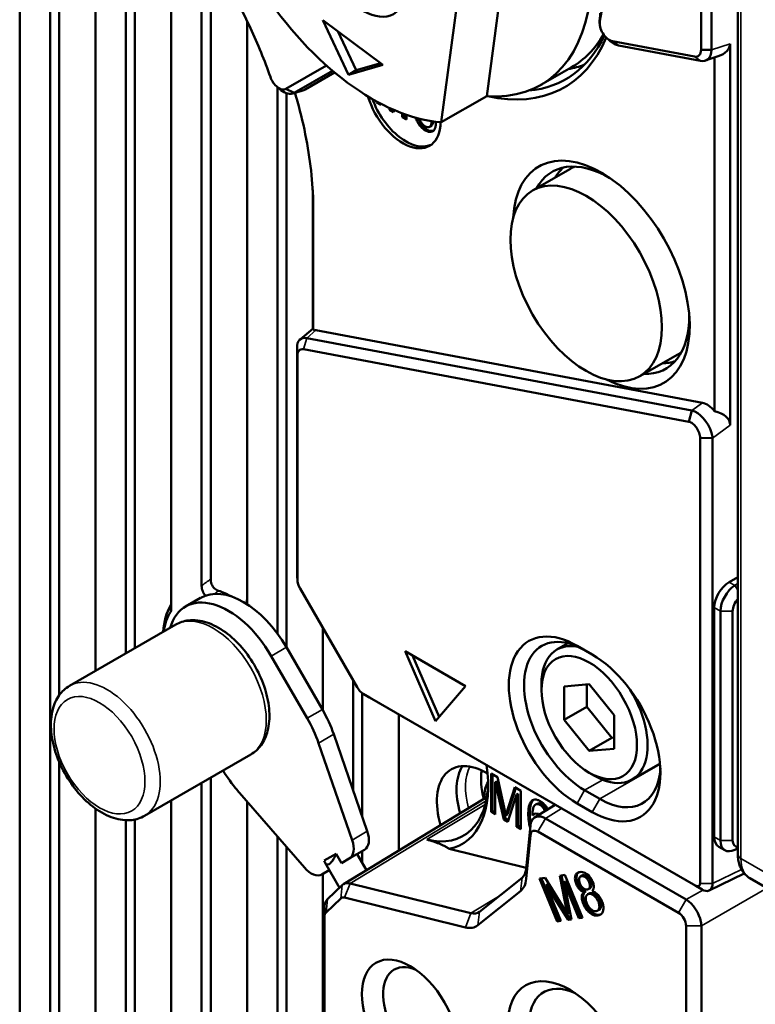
# Model space of a CAD drawing. Header units: millimetres. Extents: x 0 to 5104, y -184 to 1188.
# Tile 175 of 221: x 1504 to 1526, y 494 to 524. Entities that reach past the tile are written whole.
import ezdxf

# ---------------------------------------------------------------- set-up
doc = ezdxf.new("R2010")
doc.units = ezdxf.units.MM
doc.header["$LTSCALE"] = 2
doc.layers.add('Sichtbar (ISO)', color=7, linetype='Continuous', lineweight=50)
doc.layers.add('Sichtbar schmal (ISO)', color=7, linetype='Continuous', lineweight=35)

msp = doc.modelspace()

# ---------------------------------------------------------------- linework, layer by layer
at = {"layer": 'Sichtbar (ISO)'}
for p, q in [((1524.705, 523.346), (1524.705, 533.685)), ((1525.033, 533.089), (1525.033, 523.341)), ((1525.849, 498.331), (1525.849, 533.171)), ((1503.519, 474.666), (1503.519, 532.276)), ((1504.462, 531.732), (1504.462, 471.506)), ((1504.745, 531.568), (1504.745, 503.268)), ((1518.041, 521.905), (1519.345, 531.727)), ((1516.627, 521.089), (1517.931, 530.91)), ((1505.876, 530.89), (1505.876, 504.031)), ((1506.819, 530.17), (1506.819, 504.575)), ((1507.102, 529.925), (1507.102, 504.739)), ((1508.233, 505.954), (1508.233, 527.926)), ((1509.176, 526.68), (1509.176, 506.677)), ((1509.459, 526.257), (1509.459, 506.887)), ((1521.561, 524.249), (1521.564, 524.483)), ((1510.59, 506.104), (1510.59, 524.241)), ((1513.748, 522.57), (1512.947, 524.264)), ((1512.947, 524.264), (1514.814, 522.879)), ((1513.984, 522.707), (1513.41, 523.921)), ((1521.949, 523.611), (1524.5, 523.131)), ((1521.949, 523.611), (1522.142, 523.479)), ((1524.692, 522.999), (1522.142, 523.479)), ((1524.705, 523.346), (1525.033, 523.341)), ((1525.609, 523.534), (1525.609, 511.673)), ((1525.24, 523.143), (1524.834, 523.007)), ((1525.125, 512.103), (1525.125, 523.104)), ((1511.796, 522.128), (1513.057, 522.856)), ((1513.245, 522.693), (1512.052, 522.005)), ((1512.399, 522.11), (1513.312, 522.637)), ((1514.814, 522.879), (1513.748, 522.57)), ((1513.748, 522.57), (1513.984, 522.707)), ((1514.749, 522.928), (1513.984, 522.707)), ((1519.726, 522.254), (1520.669, 522.798)), ((1511.533, 522.183), (1511.533, 505.192)), ((1511.796, 522.128), (1512.052, 522.005)), ((1511.816, 521.991), (1511.816, 504.759)), ((1514.617, 521.71), (1514.617, 521.739)), ((1514.643, 521.725), (1514.617, 521.71)), ((1518.041, 521.905), (1516.627, 521.089)), ((1514.748, 521.634), (1514.617, 521.71)), ((1514.748, 521.669), (1514.748, 521.634)), ((1515.018, 521.478), (1515.003, 521.543)), ((1515.065, 521.505), (1515.018, 521.478)), ((1515.142, 521.407), (1515.018, 521.478)), ((1515.063, 521.516), (1515.065, 521.505)), ((1515.065, 521.505), (1515.156, 521.453)), ((1515.162, 521.472), (1515.142, 521.407)), ((1515.412, 521.25), (1515.412, 521.371)), ((1515.459, 521.278), (1515.412, 521.25)), ((1515.544, 521.174), (1515.412, 521.25)), ((1515.459, 521.354), (1515.459, 521.278)), ((1515.459, 521.278), (1515.544, 521.229)), ((1515.544, 521.324), (1515.544, 521.174)), ((1516.266, 520.946), (1516.314, 520.973)), ((1520.645, 519.646), (1519.467, 518.965)), ((1512.636, 514.676), (1512.636, 518.647)), ((1512.648, 518.368), (1512.648, 514.63)), ((1512.235, 514.337), (1512.642, 514.681)), ((1512.443, 514.38), (1524.423, 512.127)), ((1524.745, 512.366), (1512.732, 514.626)), ((1512.146, 507.089), (1512.146, 514.065)), ((1512.156, 513.84), (1512.146, 514.065)), ((1512.156, 513.84), (1512.156, 506.864)), ((1524.321, 511.779), (1512.34, 514.032)), ((1523.979, 513.872), (1522.8, 513.192)), ((1524.423, 512.127), (1524.321, 511.779)), ((1524.674, 497.424), (1524.674, 511.275)), ((1525.065, 511.269), (1524.674, 511.275)), ((1525.065, 511.269), (1525.065, 497.418)), ((1525.849, 506.944), (1525.583, 506.79)), ((1525.849, 506.748), (1525.757, 506.69)), ((1512.236, 506.597), (1514.012, 503.522)), ((1509.146, 506.304), (1508.675, 506.032)), ((1525.113, 498.87), (1525.113, 506.002)), ((1525.311, 505.888), (1525.311, 498.756)), ((1525.688, 498.756), (1525.688, 505.888)), ((1505.07, 503.566), (1508.37, 505.471)), ((1512.947, 502.799), (1512.947, 505.365)), ((1520.565, 504.891), (1520.226, 504.695)), ((1511.813, 504.764), (1512.93, 502.83)), ((1517.386, 503.556), (1515.5, 504.645)), ((1515.5, 504.645), (1516.443, 502.467)), ((1520.85, 504.811), (1521.322, 504.539)), ((1512.458, 502.557), (1511.342, 504.492)), ((1516.561, 502.603), (1515.736, 504.509)), ((1513.89, 503.733), (1513.89, 500.307)), ((1516.443, 502.467), (1517.386, 503.556)), ((1519.743, 503.437), (1519.743, 503.627)), ((1520.45, 503.547), (1521.228, 503.616)), ((1520.45, 502.51), (1520.45, 503.547)), ((1521.157, 503.61), (1521.157, 502.918)), ((1521.228, 503.616), (1522.005, 502.649)), ((1514.173, 503.339), (1514.173, 499.491)), ((1514.204, 503.32), (1524.545, 497.349)), ((1514.399, 503.201), (1514.204, 503.32)), ((1524.74, 497.23), (1514.399, 503.201)), ((1520.45, 502.51), (1521.157, 502.918)), ((1521.157, 502.918), (1521.935, 501.95)), ((1515.304, 502.678), (1515.304, 498.442)), ((1521.228, 501.542), (1520.45, 502.51)), ((1522.005, 502.649), (1522.005, 501.612)), ((1514.328, 499.044), (1513.283, 502.06)), ((1521.228, 501.542), (1521.935, 501.95)), ((1521.935, 501.95), (1522.005, 501.957)), ((1512.812, 501.788), (1513.856, 498.772)), ((1522.005, 501.612), (1521.228, 501.542)), ((1504.745, 501.208), (1504.745, 470.558)), ((1507.404, 499.524), (1510.703, 501.429)), ((1523.429, 501.156), (1522.559, 500.654)), ((1509.459, 500.711), (1509.459, 457.287)), ((1518.174, 500.84), (1518.174, 499.643)), ((1518.381, 500.721), (1518.174, 500.84)), ((1518.222, 499.67), (1518.222, 500.813)), ((1518.353, 500.596), (1518.306, 500.569)), ((1518.623, 499.438), (1518.353, 500.596)), ((1518.635, 499.549), (1518.381, 500.721)), ((1521.228, 500.865), (1521.393, 500.769)), ((1509.176, 500.548), (1509.176, 456.336)), ((1512.371, 497.915), (1510.282, 500.327)), ((1518.306, 500.569), (1518.576, 499.411)), ((1518.306, 499.567), (1518.306, 500.569)), ((1518.917, 500.412), (1518.635, 499.549)), ((1518.682, 499.577), (1518.949, 500.393)), ((1519.102, 500.305), (1518.917, 500.412)), ((1519.102, 499.107), (1519.102, 500.305)), ((1521.086, 500.32), (1521.558, 500.048)), ((1508.233, 458.867), (1508.233, 500.003)), ((1517.924, 500.032), (1513.585, 497.398)), ((1518.699, 499.34), (1518.97, 500.186)), ((1519.017, 500.213), (1518.97, 500.186)), ((1518.97, 500.186), (1518.97, 499.183)), ((1519.017, 499.211), (1519.017, 500.213)), ((1505.876, 499.749), (1505.876, 466.767)), ((1510.59, 457.467), (1510.59, 499.971)), ((1519.525, 499.474), (1520.168, 499.87)), ((1519.56, 499.874), (1519.608, 499.901)), ((1521.322, 499.64), (1520.85, 499.912)), ((1506.819, 499.387), (1506.819, 463.607)), ((1507.102, 499.41), (1507.102, 462.659)), ((1518.222, 499.67), (1518.174, 499.643)), ((1518.174, 499.643), (1518.306, 499.567)), ((1518.306, 499.621), (1518.222, 499.67)), ((1518.623, 499.438), (1518.576, 499.411)), ((1518.576, 499.411), (1518.699, 499.34)), ((1518.714, 499.386), (1518.623, 499.438)), ((1518.682, 499.577), (1518.635, 499.549)), ((1519.508, 499.566), (1519.46, 499.539)), ((1519.866, 499.445), (1524.243, 496.917)), ((1519.017, 499.211), (1518.97, 499.183)), ((1518.97, 499.183), (1519.102, 499.107)), ((1519.102, 499.162), (1519.017, 499.211)), ((1519.266, 497.867), (1519.397, 499.228)), ((1511.533, 498.882), (1511.533, 488.716)), ((1519.4, 498.925), (1519.269, 497.565)), ((1524.008, 496.504), (1519.63, 499.032)), ((1511.816, 498.556), (1511.816, 489.002)), ((1513.768, 498.195), (1514.239, 498.467)), ((1516.877, 498.493), (1519.27, 497.904)), ((1525.449, 498.451), (1525.258, 498.561)), ((1525.757, 498.471), (1525.849, 498.518)), ((1513.361, 498.345), (1512.989, 498.13)), ((1513.528, 498.056), (1513.361, 498.345)), ((1513.528, 498.056), (1513.768, 498.195)), ((1514.01, 498.335), (1514.301, 497.832)), ((1514.173, 498.429), (1514.173, 498.053)), ((1513.015, 498.059), (1513.461, 497.286)), ((1512.915, 497.703), (1513.144, 497.835)), ((1512.947, 490.147), (1512.947, 497.721)), ((1517.819, 496.543), (1519.141, 497.599)), ((1519.859, 497.598), (1519.684, 497.572)), ((1519.684, 497.572), (1520.234, 496.239)), ((1519.739, 497.58), (1520.281, 496.267)), ((1520.545, 496.488), (1519.859, 497.598)), ((1520.471, 497.686), (1520.314, 497.663)), ((1520.314, 497.663), (1520.545, 496.488)), ((1520.365, 497.67), (1520.592, 496.515)), ((1521.02, 496.353), (1520.471, 497.686)), ((1521.007, 497.666), (1520.959, 497.639)), ((1521.045, 497.677), (1520.998, 497.65)), ((1524.958, 497.199), (1526.046, 497.733)), ((1527.59, 496.796), (1526.223, 497.585)), ((1513.088, 496.93), (1513.546, 497.368)), ((1513.793, 497.421), (1517.55, 496.496)), ((1519.886, 497.371), (1519.933, 497.398)), ((1519.886, 497.371), (1520.574, 496.288)), ((1520.346, 496.256), (1519.886, 497.371)), ((1519.933, 497.398), (1520.621, 496.316)), ((1520.448, 497.452), (1520.496, 497.479)), ((1520.448, 497.452), (1520.908, 496.337)), ((1520.679, 496.304), (1520.448, 497.452)), ((1520.496, 497.479), (1520.956, 496.364)), ((1521.247, 497.269), (1521.199, 497.242)), ((1524.74, 497.23), (1524.545, 497.349)), ((1513.502, 496.955), (1513.044, 496.517)), ((1517.38, 496.056), (1513.623, 496.981)), ((1519.089, 497.178), (1517.767, 496.122)), ((1521.119, 497.178), (1521.072, 497.151)), ((1521.225, 497.11), (1521.178, 497.083)), ((1521.273, 497.124), (1521.226, 497.097)), ((1512.993, 493.395), (1512.993, 496.657)), ((1512.997, 496.383), (1512.997, 493.12)), ((1520.545, 496.488), (1520.592, 496.515)), ((1520.574, 496.288), (1520.621, 496.316)), ((1520.621, 496.316), (1520.675, 496.323)), ((1520.908, 496.337), (1520.956, 496.364)), ((1520.908, 496.337), (1521.02, 496.353)), ((1520.956, 496.364), (1521.012, 496.372)), ((1521.53, 496.597), (1521.483, 496.57)), ((1520.234, 496.239), (1520.281, 496.267)), ((1520.234, 496.239), (1520.346, 496.256)), ((1520.281, 496.267), (1520.338, 496.275)), ((1520.574, 496.288), (1520.679, 496.304)), ((1524.239, 487.072), (1524.239, 496.103)), ((1524.715, 496.101), (1524.715, 487.069))]:
    msp.add_line(p, q, dxfattribs=at)
for centre, major_axis, ratio, start_param, end_param in [((1515.893, 528.893), (3.833, -6.64), 0.57735, 5.905306, 7.949122), ((1515.94, 528.92), (4.069, -7.048), 0.57735, 0.569023, 1.311797), ((1514.479, 528.077), (3.833, -6.64), 0.57735, 4.807529, 5.905306), ((1516.411, 529.192), (4.05, -7.015), 0.57735, 5.793127, 6.699983), ((1516.553, 529.274), (3.95, -6.842), 0.57735, 6.022538, 6.668149), ((1516.836, 529.437), (3.833, -6.64), 0.57735, 0, 0.317543), ((1517.307, 529.71), (3.75, -6.495), 0.57735, 0.116148, 0.172524), ((1524.64, 523.645), (-0.964, 0.162), 0.559313, 2.332751, 3.235551), ((1517.543, 529.846), (3.917, -6.784), 0.57735, 6.076534, 6.190491), ((1515.431, 521.802), (0.833, -1.443), 0.57735, 4.329569, 7.045467), ((1515.525, 521.857), (0.833, -1.443), 0.57735, 4.419859, 6.226587), ((1521.605, 516.351), (-1.943, 3.365), 0.57735, 2.413314, 7.011464), ((1521.84, 516.487), (-1.767, 3.061), 0.57735, 5.485818, 6.622565), ((1522.359, 516.786), (-1.748, 3.028), 0.57735, 0.111364, 0.306708), ((1522.312, 516.759), (-1.667, 2.887), 0.57735, 6.204445, 6.283185), ((1521.84, 516.487), (1.767, -3.061), 0.57735, 5.943806, 7.080553), ((1512.661, 513.824), (0.019, -0.857), 0.019048, 2.794674, 3.156988), ((1512.885, 514.014), (0.331, -0.588), 0.572264, 2.693394, 2.888633), ((1522.312, 516.759), (1.667, -2.887), 0.57735, 0, 0.07874), ((1522.359, 516.786), (1.748, -3.028), 0.57735, 5.976477, 6.171821), ((1524.889, 511.756), (0.325, -0.586), 0.5832, 1.856389, 2.690785), ((1524.64, 511.571), (0.964, 0.15), 0.564472, 6.195395, 7.241802), ((1512.628, 506.824), (-0.337, 0.575), 0.598646, 0.782064, 0.854126), ((1510.48, 503.994), (-1.333, 2.309), 0.57735, 4.712389, 6.283185), ((1512.367, 506.714), (0.144, -0.297), 0.517331, 3.9552, 4.856971), ((1525.609, 506.26), (0.361, 0.561), 0.606728, 0.866828, 2.385264), ((1510.15, 503.804), (-1.539, 2.665), 0.57735, 5.524878, 5.705797), ((1525.782, 506.16), (-0.333, -0.577), 0.57735, 3.979351, 5.497787), ((1510.008, 503.722), (-1.333, 2.309), 0.57735, 4.712389, 6.788546), ((1525.97, 506.051), (0.2, 0.346), 0.57735, 1.228243, 2.356194), ((1510.15, 503.804), (-1.539, 2.665), 0.57735, 0.313598, 0.71012), ((1510.008, 503.722), (-1.439, 2.492), 0.57735, 0.298604, 0.624945), ((1520.85, 502.361), (-1.5, 2.598), 0.57735, 5.497787, 8.63938), ((1521.086, 502.498), (-1.333, 2.309), 0.57735, 5.497787, 8.63938), ((1521.393, 502.674), (-1.167, 2.021), 0.57735, 5.814784, 7.068583), ((1521.322, 502.089), (1.5, -2.598), 0.57735, 5.497787, 8.63938), ((1514.179, 503.577), (0.186, -0.273), 0.517001, 4.565602, 5.467936), ((1521.393, 502.674), (1.167, -2.021), 0.57735, 5.497787, 7.89988), ((1511.597, 502.06), (-1.333, 2.309), 0.57735, 4.390638, 4.712389), ((1511.125, 501.788), (1.333, -2.309), 0.57735, 1.249046, 1.570796), ((1511.125, 501.788), (-1.333, 2.309), 0.57735, 1.608083, 1.892547), ((1518.022, 499.095), (-1.083, 1.876), 0.57735, 5.470265, 7.462687), ((1515.311, 502.041), (1.961, -3.397), 0.57735, 6.097748, 7.2677), ((1518.635, 499.449), (-1.083, 1.876), 0.57735, 0.286757, 1.171634), ((1519.295, 499.83), (1.012, -1.753), 0.57735, 3.74914, 4.274024), ((1521.558, 502.225), (1.333, -2.309), 0.57735, 5.497787, 7.007888), ((1515.452, 502.122), (1.86, -3.221), 0.57735, 5.77704, 7.060296), ((1518.261, 499.457), (0.333, -0.577), 0.577259, 2.85392, 3.154387), ((1513.435, 498.772), (0.333, -0.577), 0.57735, 0, 1.249046), ((1513.906, 499.044), (0.333, -0.577), 0.57735, 0, 1.249046), ((1525.609, 499.128), (0.361, 0.561), 0.606728, 2.385264, 3.170662), ((1525.782, 499.028), (-0.333, -0.577), 0.57735, 5.497787, 7.016224), ((1525.97, 498.92), (-0.2, -0.346), 0.57735, 5.497787, 6.625739), ((1513.244, 498.662), (-0.174, -0.651), 0.317837, 5.749856, 7.431994), ((1512.582, 498.28), (0.333, -0.577), 0.57735, 5.03414, 6.283185), ((1518.72, 498.249), (0.388, -0.672), 0.57735, 0.087266, 0.680678), ((1518.485, 498.113), (0.558, -0.966), 0.57735, 0.087266, 0.680678), ((1513.931, 496.828), (-0.346, 0.57), 0.574514, 5.764357, 6.410027), ((1513.472, 496.39), (-0.345, 0.57), 0.583957, 0.127896, 0.773566), ((1513.655, 496.759), (-0.137, 0.208), 0.658517, 5.660568, 6.40384), ((1513.175, 496.301), (0.101, -0.236), 0.62012, 3.366051, 4.109323), ((1517.398, 497.193), (0.388, -0.672), 0.57735, 5.77704, 6.370452), ((1517.163, 497.057), (0.558, -0.966), 0.57735, 5.77704, 6.370452), ((1515.995, 493.298), (-0.833, 1.443), 0.57735, 5.629505, 10.078458), ((1520.951, 492.078), (-1.133, 1.963), 0.57735, 5.596061, 10.111902)]:
    msp.add_ellipse(centre, major_axis=major_axis, ratio=ratio, start_param=start_param, end_param=end_param, dxfattribs=at)
for centre, major_axis in [((1514.213, 526.074), (0.933, -1.617)), ((1521.133, 516.079), (-1.667, 2.887)), ((1521.228, 502.579), (-1.05, 1.819)), ((1515.665, 493.108), (1.067, -1.848)), ((1520.621, 491.888), (1.367, -2.367))]:
    msp.add_ellipse(centre, major_axis=major_axis, ratio=0.57735, dxfattribs=at)
for points, knots in [([(1508.007, 528.192), (1508.362, 527.783), (1508.701, 527.352), (1509.022, 526.9), (1509.182, 526.675), (1509.338, 526.445), (1509.49, 526.21), (1509.641, 525.975), (1509.788, 525.734), (1509.928, 525.492), (1510.209, 525.007), (1510.465, 524.516), (1510.695, 524.018), (1510.927, 523.518), (1511.134, 523.011), (1511.314, 522.5)], [0, 0, 0, 0, 0.250431, 0.250431, 0.250431, 0.375115, 0.375115, 0.375115, 0.499672, 0.499672, 0.499672, 0.749075, 0.749075, 0.749075, 1, 1, 1, 1]), ([(1521.561, 524.249), (1521.549, 524.195), (1521.551, 524.13), (1521.567, 524.062), (1521.582, 523.994), (1521.611, 523.923), (1521.65, 523.858), (1521.69, 523.793), (1521.739, 523.735), (1521.791, 523.692), (1521.843, 523.649), (1521.896, 523.62), (1521.949, 523.611)], [0, 0, 0, 0, 0.246605, 0.246605, 0.246605, 0.49566, 0.49566, 0.49566, 0.746713, 0.746713, 0.746713, 1, 1, 1, 1]), ([(1522.142, 523.479), (1522.061, 523.492), (1521.972, 523.536), (1521.89, 523.603), (1521.883, 523.609), (1521.876, 523.616), (1521.869, 523.622)], [0, 0, 0, 0, 0.2446059, 0.2446059, 0.2446059, 0.266092, 0.266092, 0.266092, 0.266092]), ([(1524.5, 523.131), (1524.559, 523.12), (1524.611, 523.134), (1524.648, 523.173), (1524.685, 523.211), (1524.705, 523.272), (1524.705, 523.346)], [0, 0, 0, 0, 0.502884, 0.502884, 0.502884, 1, 1, 1, 1]), ([(1511.314, 522.5), (1511.335, 522.438), (1511.367, 522.377), (1511.405, 522.322), (1511.443, 522.267), (1511.487, 522.219), (1511.534, 522.183), (1511.581, 522.147), (1511.63, 522.122), (1511.675, 522.113), (1511.699, 522.107), (1511.723, 522.107), (1511.744, 522.11), (1511.763, 522.113), (1511.78, 522.119), (1511.796, 522.128)], [0, 0, 0, 0, 0.247926, 0.247926, 0.247926, 0.497825, 0.497825, 0.497825, 0.749123, 0.749123, 0.749123, 0.884767, 0.884767, 0.884767, 1, 1, 1, 1]), ([(1512.052, 522.005), (1511.999, 521.975), (1511.93, 521.965), (1511.859, 521.98), (1511.781, 521.996), (1511.702, 522.041), (1511.642, 522.09), (1511.637, 522.094), (1511.631, 522.099), (1511.626, 522.104)], [0, 0, 0, 0, 0.2382686, 0.2382686, 0.2382686, 0.5, 0.5, 0.5, 0.523528, 0.523528, 0.523528, 0.523528]), ([(1512.079, 522.007), (1512.105, 521.918), (1512.131, 521.829), (1512.155, 521.74), (1512.265, 521.346), (1512.356, 520.957), (1512.429, 520.576), (1512.574, 519.811), (1512.648, 519.074), (1512.648, 518.368)], [0.0404277, 0.0404277, 0.0404277, 0.0404277, 0.1073261, 0.1073261, 0.1073261, 0.4040735, 0.4040735, 0.4040735, 1, 1, 1, 1]), ([(1515.827, 521.236), (1515.842, 521.187), (1515.861, 521.145), (1515.887, 521.099), (1515.911, 521.055), (1515.936, 521.019), (1515.966, 520.981), (1515.996, 520.945), (1516.028, 520.912), (1516.061, 520.885), (1516.094, 520.858), (1516.128, 520.836), (1516.161, 520.821), (1516.195, 520.805), (1516.228, 520.796), (1516.259, 520.793), (1516.292, 520.789), (1516.32, 520.793), (1516.346, 520.803), (1516.373, 520.813), (1516.394, 520.83), (1516.411, 520.854), (1516.427, 520.877), (1516.44, 520.907), (1516.448, 520.941), (1516.456, 520.972), (1516.46, 521.01), (1516.461, 521.049), (1516.461, 521.068), (1516.46, 521.087), (1516.459, 521.106)], [0.4612363, 0.4612363, 0.4612363, 0.4612363, 0.4992736, 0.4992736, 0.4992736, 0.5313341, 0.5313341, 0.5313341, 0.5624888, 0.5624888, 0.5624888, 0.5937792, 0.5937792, 0.5937792, 0.6249414, 0.6249414, 0.6249414, 0.6561157, 0.6561157, 0.6561157, 0.6877287, 0.6877287, 0.6877287, 0.7191354, 0.7191354, 0.7191354, 0.7499257, 0.7499257, 0.7499257, 0.7644026, 0.7644026, 0.7644026, 0.7644026]), ([(1515.893, 521.215), (1515.905, 521.184), (1515.918, 521.154), (1515.934, 521.126), (1515.958, 521.083), (1515.984, 521.044), (1516.014, 521.008), (1516.043, 520.972), (1516.075, 520.94), (1516.108, 520.912), (1516.141, 520.885), (1516.175, 520.863), (1516.209, 520.848), (1516.243, 520.832), (1516.275, 520.823), (1516.307, 520.82), (1516.336, 520.817), (1516.363, 520.819), (1516.388, 520.828)], [0.4752808, 0.4752808, 0.4752808, 0.4752808, 0.4980734, 0.4980734, 0.4980734, 0.5289688, 0.5289688, 0.5289688, 0.560441, 0.560441, 0.560441, 0.5917268, 0.5917268, 0.5917268, 0.6231981, 0.6231981, 0.6231981, 0.6523907, 0.6523907, 0.6523907, 0.6523907]), ([(1515.95, 521.202), (1515.957, 521.182), (1515.964, 521.163), (1515.973, 521.143), (1515.991, 521.106), (1516.01, 521.075), (1516.035, 521.043), (1516.061, 521.01), (1516.087, 520.986), (1516.114, 520.967)], [0.6786146, 0.6786146, 0.6786146, 0.6786146, 0.7485814, 0.7485814, 0.7485814, 0.8740831, 0.8740831, 0.8740831, 1, 1, 1, 1]), ([(1516.114, 520.967), (1516.144, 520.947), (1516.174, 520.936), (1516.203, 520.934), (1516.232, 520.931), (1516.257, 520.938), (1516.276, 520.953), (1516.294, 520.966), (1516.309, 520.991), (1516.318, 521.021), (1516.326, 521.048), (1516.331, 521.082), (1516.331, 521.117), (1516.331, 521.119), (1516.331, 521.122), (1516.331, 521.124)], [0, 0, 0, 0, 0.125374, 0.125374, 0.125374, 0.2513779, 0.2513779, 0.2513779, 0.3771753, 0.3771753, 0.3771753, 0.4993244, 0.4993244, 0.4993244, 0.5077492, 0.5077492, 0.5077492, 0.5077492]), ([(1516.314, 520.973), (1516.317, 520.975), (1516.32, 520.977), (1516.324, 520.98), (1516.343, 520.994), (1516.355, 521.016), (1516.365, 521.048), (1516.371, 521.069), (1516.375, 521.092), (1516.377, 521.117)], [0.2304457, 0.2304457, 0.2304457, 0.2304457, 0.2502235, 0.2502235, 0.2502235, 0.3757269, 0.3757269, 0.3757269, 0.4684432, 0.4684432, 0.4684432, 0.4684432]), ([(1512.34, 514.032), (1512.286, 514.042), (1512.239, 514.028), (1512.207, 513.995), (1512.174, 513.961), (1512.156, 513.906), (1512.156, 513.84)], [0, 0, 0, 0, 0.498291, 0.498291, 0.498291, 1, 1, 1, 1]), ([(1524.423, 512.127), (1524.656, 512.071), (1524.928, 511.776), (1525.031, 511.438), (1525.048, 511.382), (1525.06, 511.324), (1525.065, 511.269)], [0, 0, 0, 0, 0.856127, 0.856127, 0.856127, 1, 1, 1, 1]), ([(1524.674, 511.275), (1524.675, 511.325), (1524.664, 511.381), (1524.645, 511.436), (1524.626, 511.492), (1524.597, 511.547), (1524.563, 511.595), (1524.529, 511.644), (1524.488, 511.687), (1524.447, 511.718), (1524.405, 511.75), (1524.362, 511.771), (1524.321, 511.779)], [0, 0, 0, 0, 0.247903, 0.247903, 0.247903, 0.498135, 0.498135, 0.498135, 0.749508, 0.749508, 0.749508, 1, 1, 1, 1]), ([(1509.7, 506.522), (1509.68, 506.528), (1509.659, 506.537), (1509.617, 506.562), (1509.596, 506.577), (1509.557, 506.614), (1509.54, 506.635), (1509.509, 506.681), (1509.497, 506.705), (1509.477, 506.758), (1509.47, 506.785), (1509.461, 506.838), (1509.459, 506.863), (1509.459, 506.887)], [-0.07853188, -0.07853188, -0.07853188, -0.07853188, -0.06534095, -0.06534095, -0.05171195, -0.05171195, -0.03927321, -0.03927321, -0.0267582, -0.0267582, -0.01324464, -0.01324464, 0, 0, 0, 0]), ([(1509.176, 506.677), (1509.176, 506.649), (1509.178, 506.62), (1509.189, 506.562), (1509.197, 506.533), (1509.219, 506.481), (1509.231, 506.458), (1509.261, 506.414), (1509.278, 506.396), (1509.298, 506.378), (1509.299, 506.376), (1509.301, 506.375)], [0.0000005, 0.0000005, 0.0000005, 0.0000005, 0.01539488, 0.01539488, 0.02935567, 0.02935567, 0.04137704, 0.04137704, 0.0533237, 0.0533237, 0.05449188, 0.05449188, 0.05449188, 0.05449188]), ([(1508.233, 506.157), (1508.233, 506.139), (1508.232, 506.122), (1508.224, 506.091), (1508.219, 506.077), (1508.211, 506.065)], [-0.02007779, -0.02007779, -0.02007779, -0.02007779, -0.01005092, -0.01005092, 0, 0, 0, 0]), ([(1510.59, 506.279), (1510.59, 506.258), (1510.589, 506.237), (1510.582, 506.2), (1510.576, 506.183), (1510.56, 506.155), (1510.55, 506.144), (1510.538, 506.137)], [-0.0731224, -0.0731224, -0.0731224, -0.0731224, -0.06150986, -0.06150986, -0.0496558, -0.0496558, -0.03865696, -0.03865696, -0.03865696, -0.03865696]), ([(1508.21, 505.859), (1508.218, 505.872), (1508.224, 505.886), (1508.231, 505.918), (1508.233, 505.935), (1508.233, 505.954)], [0, 0, 0, 0, 0.01034771, 0.01034771, 0.02072016, 0.02072016, 0.02072016, 0.02072016]), ([(1510.703, 501.429), (1510.83, 501.503), (1510.94, 501.604), (1511.121, 501.855), (1511.187, 502.006), (1511.278, 502.358), (1511.293, 502.563), (1511.266, 503.001), (1511.22, 503.234), (1511.075, 503.697), (1510.975, 503.927), (1510.732, 504.362), (1510.59, 504.567), (1510.274, 504.936), (1510.1, 505.099), (1509.732, 505.367), (1509.538, 505.472), (1509.149, 505.598), (1508.953, 505.624), (1508.625, 505.584), (1508.49, 505.54), (1508.37, 505.471)], [5.497787, 5.497787, 5.497787, 5.497787, 5.751705, 5.751705, 6.030409, 6.030409, 6.356607, 6.356607, 6.701095, 6.701095, 7.042909, 7.042909, 7.382483, 7.382483, 7.723726, 7.723726, 8.068305, 8.068305, 8.399009, 8.399009, 8.63938, 8.63938, 8.63938, 8.63938]), ([(1505.07, 503.566), (1504.943, 503.492), (1504.834, 503.391), (1504.653, 503.14), (1504.586, 502.989), (1504.496, 502.637), (1504.481, 502.432), (1504.508, 501.994), (1504.553, 501.761), (1504.699, 501.298), (1504.799, 501.068), (1505.041, 500.633), (1505.184, 500.428), (1505.5, 500.059), (1505.674, 499.896), (1506.042, 499.628), (1506.236, 499.523), (1506.625, 499.397), (1506.821, 499.371), (1507.149, 499.411), (1507.283, 499.455), (1507.404, 499.524)], [2.356194, 2.356194, 2.356194, 2.356194, 2.610112, 2.610112, 2.888816, 2.888816, 3.215015, 3.215015, 3.559502, 3.559502, 3.901316, 3.901316, 4.24089, 4.24089, 4.582133, 4.582133, 4.926712, 4.926712, 5.257416, 5.257416, 5.497787, 5.497787, 5.497787, 5.497787]), ([(1518.082, 500.58), (1518.044, 500.517), (1518.016, 500.447), (1517.97, 500.272), (1517.96, 500.164), (1517.964, 500.052)], [2.663869, 2.663869, 2.663869, 2.663869, 2.8842713, 2.8842713, 3.1876509, 3.1876509, 3.1876509, 3.1876509]), ([(1519.939, 499.728), (1519.932, 499.742), (1519.924, 499.756), (1519.916, 499.77), (1519.892, 499.809), (1519.863, 499.847), (1519.83, 499.881), (1519.801, 499.911), (1519.766, 499.941), (1519.732, 499.964), (1519.699, 499.987), (1519.665, 500.005), (1519.632, 500.016), (1519.598, 500.029), (1519.567, 500.034), (1519.538, 500.032), (1519.508, 500.03), (1519.482, 500.021), (1519.459, 500.006), (1519.438, 499.991), (1519.418, 499.968), (1519.403, 499.943), (1519.377, 499.9), (1519.355, 499.83), (1519.344, 499.755), (1519.34, 499.725), (1519.337, 499.684), (1519.335, 499.646), (1519.334, 499.611), (1519.333, 499.571), (1519.334, 499.531), (1519.335, 499.441), (1519.341, 499.371), (1519.356, 499.29), (1519.366, 499.238), (1519.376, 499.196), (1519.388, 499.158)], [0.0511109, 0.0511109, 0.0511109, 0.0511109, 0.0625805, 0.0625805, 0.0625805, 0.094247, 0.094247, 0.094247, 0.1250206, 0.1250206, 0.1250206, 0.1560755, 0.1560755, 0.1560755, 0.1874269, 0.1874269, 0.1874269, 0.2191048, 0.2191048, 0.2191048, 0.2510715, 0.2510715, 0.2510715, 0.3137067, 0.3137067, 0.3137067, 0.3441522, 0.3441522, 0.3441522, 0.3742706, 0.3742706, 0.3742706, 0.4345359, 0.4345359, 0.4345359, 0.4640099, 0.4640099, 0.4640099, 0.4640099]), ([(1519.408, 499.295), (1519.406, 499.302), (1519.405, 499.31), (1519.403, 499.317), (1519.389, 499.392), (1519.382, 499.472), (1519.381, 499.558), (1519.38, 499.597), (1519.381, 499.635), (1519.383, 499.673), (1519.384, 499.714), (1519.387, 499.751), (1519.392, 499.783), (1519.402, 499.857), (1519.42, 499.921), (1519.45, 499.97), (1519.463, 499.993), (1519.478, 500.01), (1519.494, 500.024)], [0.5585968, 0.5585968, 0.5585968, 0.5585968, 0.5633607, 0.5633607, 0.5633607, 0.6258722, 0.6258722, 0.6258722, 0.6573438, 0.6573438, 0.6573438, 0.6890985, 0.6890985, 0.6890985, 0.751023, 0.751023, 0.751023, 0.7759443, 0.7759443, 0.7759443, 0.7759443]), ([(1519.85, 499.674), (1519.847, 499.683), (1519.844, 499.692), (1519.84, 499.7), (1519.82, 499.747), (1519.798, 499.779), (1519.764, 499.813), (1519.749, 499.828), (1519.733, 499.842), (1519.717, 499.854), (1519.699, 499.866), (1519.683, 499.874), (1519.668, 499.88), (1519.637, 499.892), (1519.607, 499.893), (1519.58, 499.883), (1519.556, 499.875), (1519.533, 499.856), (1519.517, 499.833), (1519.504, 499.814), (1519.49, 499.783), (1519.481, 499.749), (1519.464, 499.686), (1519.456, 499.613), (1519.46, 499.539)], [0.0939069, 0.0939069, 0.0939069, 0.0939069, 0.121553, 0.121553, 0.121553, 0.2508789, 0.2508789, 0.2508789, 0.3122464, 0.3122464, 0.3122464, 0.3751801, 0.3751801, 0.3751801, 0.5022376, 0.5022376, 0.5022376, 0.6282353, 0.6282353, 0.6282353, 0.7516351, 0.7516351, 0.7516351, 1, 1, 1, 1]), ([(1519.608, 499.901), (1519.614, 499.905), (1519.62, 499.908), (1519.627, 499.91), (1519.654, 499.92), (1519.683, 499.92), (1519.715, 499.908), (1519.731, 499.901), (1519.747, 499.892), (1519.764, 499.881), (1519.78, 499.869), (1519.796, 499.855), (1519.811, 499.84), (1519.843, 499.808), (1519.867, 499.774), (1519.887, 499.727), (1519.891, 499.719), (1519.894, 499.711), (1519.897, 499.703)], [0.4670426, 0.4670426, 0.4670426, 0.4670426, 0.5005462, 0.5005462, 0.5005462, 0.62584, 0.62584, 0.62584, 0.6878437, 0.6878437, 0.6878437, 0.7510394, 0.7510394, 0.7510394, 0.8756672, 0.8756672, 0.8756672, 0.9002453, 0.9002453, 0.9002453, 0.9002453]), ([(1519.397, 499.228), (1519.417, 499.458), (1519.598, 499.565), (1519.81, 499.473), (1519.828, 499.465), (1519.847, 499.455), (1519.866, 499.445)], [0, 0, 0, 0, 0.91962, 0.91962, 0.91962, 1, 1, 1, 1]), ([(1519.681, 499.569), (1519.659, 499.579), (1519.639, 499.586), (1519.619, 499.589), (1519.588, 499.595), (1519.558, 499.592), (1519.531, 499.582), (1519.509, 499.574), (1519.483, 499.558), (1519.46, 499.539)], [0.91749986, 0.91749986, 0.91749986, 0.91749986, 0.93759607, 0.93759607, 0.93759607, 0.96952939, 0.96952939, 0.96952939, 1, 1, 1, 1]), ([(1519.63, 499.032), (1519.574, 499.065), (1519.517, 499.072), (1519.475, 499.053), (1519.433, 499.033), (1519.405, 498.987), (1519.4, 498.925)], [0, 0, 0, 0, 0.502897, 0.502897, 0.502897, 1, 1, 1, 1]), ([(1525.849, 498.331), (1525.849, 498.273), (1525.853, 498.216), (1525.87, 498.103), (1525.883, 498.047), (1525.919, 497.938), (1525.943, 497.885), (1526.003, 497.785), (1526.039, 497.738), (1526.123, 497.652), (1526.171, 497.615), (1526.223, 497.585)], [1.5707963, 1.5707963, 1.5707963, 1.5707963, 1.727876, 1.727876, 1.8849556, 1.8849556, 2.0420352, 2.0420352, 2.1991149, 2.1991149, 2.3561945, 2.3561945, 2.3561945, 2.3561945]), ([(1521.316, 497.186), (1521.336, 497.205), (1521.351, 497.226), (1521.36, 497.252), (1521.37, 497.282), (1521.372, 497.313), (1521.367, 497.352), (1521.363, 497.388), (1521.353, 497.428), (1521.337, 497.468), (1521.322, 497.507), (1521.302, 497.546), (1521.279, 497.581), (1521.232, 497.652), (1521.174, 497.705), (1521.109, 497.74), (1521.081, 497.754), (1521.048, 497.766), (1521.02, 497.772), (1520.991, 497.778), (1520.963, 497.779), (1520.937, 497.776), (1520.911, 497.773), (1520.887, 497.765), (1520.866, 497.752), (1520.843, 497.739), (1520.827, 497.722), (1520.812, 497.699), (1520.792, 497.665), (1520.784, 497.628), (1520.785, 497.58), (1520.785, 497.557), (1520.788, 497.532), (1520.793, 497.506), (1520.801, 497.467), (1520.814, 497.428), (1520.832, 497.389), (1520.85, 497.348), (1520.871, 497.312), (1520.897, 497.278), (1520.924, 497.242), (1520.952, 497.215), (1520.982, 497.194), (1521.007, 497.177), (1521.04, 497.161), (1521.072, 497.151)], [0, 0, 0, 0, 0.061363, 0.061363, 0.061363, 0.125428, 0.125428, 0.125428, 0.187688, 0.187688, 0.187688, 0.250166, 0.250166, 0.250166, 0.376725, 0.376725, 0.376725, 0.43783, 0.43783, 0.43783, 0.499825, 0.499825, 0.499825, 0.561883, 0.561883, 0.561883, 0.624081, 0.624081, 0.624081, 0.708383, 0.708383, 0.708383, 0.750004, 0.750004, 0.750004, 0.812081, 0.812081, 0.812081, 0.874551, 0.874551, 0.874551, 0.938732, 0.938732, 0.938732, 1, 1, 1, 1]), ([(1520.893, 497.765), (1520.88, 497.754), (1520.869, 497.741), (1520.86, 497.726), (1520.84, 497.694), (1520.831, 497.655), (1520.832, 497.607), (1520.832, 497.584), (1520.835, 497.559), (1520.841, 497.533), (1520.849, 497.494), (1520.861, 497.455), (1520.879, 497.416), (1520.897, 497.376), (1520.919, 497.339), (1520.944, 497.306), (1520.97, 497.271), (1520.998, 497.243), (1521.029, 497.222), (1521.056, 497.203), (1521.086, 497.188), (1521.119, 497.178)], [0.5828074, 0.5828074, 0.5828074, 0.5828074, 0.625, 0.625, 0.625, 0.7083333, 0.7083333, 0.7083333, 0.75, 0.75, 0.75, 0.8125, 0.8125, 0.8125, 0.875, 0.875, 0.875, 0.9375, 0.9375, 0.9375, 1, 1, 1, 1]), ([(1520.998, 497.65), (1520.977, 497.649), (1520.961, 497.642), (1520.947, 497.63), (1520.932, 497.617), (1520.923, 497.601), (1520.917, 497.579), (1520.911, 497.558), (1520.91, 497.533), (1520.913, 497.505), (1520.916, 497.477), (1520.924, 497.449), (1520.936, 497.42), (1520.948, 497.391), (1520.963, 497.364), (1520.982, 497.338), (1521.001, 497.311), (1521.021, 497.29), (1521.042, 497.272), (1521.064, 497.256), (1521.086, 497.244), (1521.109, 497.237), (1521.13, 497.23), (1521.151, 497.228), (1521.17, 497.232)], [0, 0, 0, 0, 0.124111, 0.124111, 0.124111, 0.25005, 0.25005, 0.25005, 0.375179, 0.375179, 0.375179, 0.499956, 0.499956, 0.499956, 0.624459, 0.624459, 0.624459, 0.750224, 0.750224, 0.750224, 0.875792, 0.875792, 0.875792, 1, 1, 1, 1]), ([(1521.17, 497.232), (1521.188, 497.235), (1521.204, 497.243), (1521.217, 497.255), (1521.231, 497.269), (1521.239, 497.285), (1521.244, 497.306), (1521.249, 497.327), (1521.25, 497.351), (1521.245, 497.379), (1521.241, 497.404), (1521.233, 497.433), (1521.222, 497.461), (1521.21, 497.489), (1521.196, 497.516), (1521.179, 497.541), (1521.16, 497.568), (1521.142, 497.588), (1521.121, 497.605), (1521.101, 497.621), (1521.079, 497.634), (1521.057, 497.642), (1521.037, 497.649), (1521.016, 497.652), (1520.998, 497.65)], [0, 0, 0, 0, 0.12393, 0.12393, 0.12393, 0.249908, 0.249908, 0.249908, 0.375991, 0.375991, 0.375991, 0.499942, 0.499942, 0.499942, 0.623836, 0.623836, 0.623836, 0.750362, 0.750362, 0.750362, 0.876105, 0.876105, 0.876105, 1, 1, 1, 1]), ([(1521.247, 497.269), (1521.253, 497.273), (1521.258, 497.277), (1521.264, 497.282), (1521.278, 497.296), (1521.286, 497.312), (1521.291, 497.333), (1521.296, 497.354), (1521.297, 497.378), (1521.293, 497.406), (1521.289, 497.432), (1521.281, 497.46), (1521.269, 497.488), (1521.258, 497.516), (1521.244, 497.543), (1521.226, 497.568), (1521.208, 497.595), (1521.189, 497.615), (1521.169, 497.632), (1521.148, 497.649), (1521.127, 497.661), (1521.105, 497.669), (1521.084, 497.676), (1521.063, 497.679), (1521.045, 497.677)], [0.0729697, 0.0729697, 0.0729697, 0.0729697, 0.12393, 0.12393, 0.12393, 0.2499084, 0.2499084, 0.2499084, 0.3759913, 0.3759913, 0.3759913, 0.4999417, 0.4999417, 0.4999417, 0.623836, 0.623836, 0.623836, 0.7503624, 0.7503624, 0.7503624, 0.8761046, 0.8761046, 0.8761046, 1, 1, 1, 1]), ([(1524.545, 497.349), (1524.579, 497.329), (1524.612, 497.326), (1524.637, 497.34), (1524.66, 497.354), (1524.675, 497.384), (1524.674, 497.424)], [0, 0, 0, 0, 0.502904, 0.502904, 0.502904, 1, 1, 1, 1]), ([(1525.065, 497.418), (1525.062, 497.253), (1524.953, 497.137), (1524.793, 497.203), (1524.776, 497.21), (1524.758, 497.219), (1524.74, 497.23)], [0, 0, 0, 0, 0.902646, 0.902646, 0.902646, 1, 1, 1, 1]), ([(1521.072, 497.151), (1521.046, 497.131), (1521.026, 497.108), (1521.013, 497.079), (1520.996, 497.043), (1520.992, 497.01), (1520.995, 496.966), (1520.998, 496.924), (1521.009, 496.876), (1521.027, 496.826), (1521.043, 496.781), (1521.066, 496.733), (1521.093, 496.688), (1521.12, 496.642), (1521.15, 496.601), (1521.183, 496.565), (1521.218, 496.526), (1521.252, 496.497), (1521.289, 496.474), (1521.324, 496.452), (1521.361, 496.436), (1521.397, 496.428), (1521.43, 496.42), (1521.465, 496.417), (1521.497, 496.422), (1521.529, 496.426), (1521.557, 496.436), (1521.582, 496.452), (1521.609, 496.47), (1521.628, 496.492), (1521.643, 496.521), (1521.659, 496.552), (1521.667, 496.586), (1521.669, 496.628), (1521.672, 496.669), (1521.667, 496.714), (1521.657, 496.761), (1521.646, 496.808), (1521.63, 496.855), (1521.608, 496.902), (1521.585, 496.952), (1521.559, 496.994), (1521.528, 497.033), (1521.496, 497.075), (1521.461, 497.107), (1521.425, 497.133), (1521.394, 497.154), (1521.355, 497.173), (1521.316, 497.186)], [0, 0, 0, 0, 0.060878, 0.060878, 0.060878, 0.125424, 0.125424, 0.125424, 0.188278, 0.188278, 0.188278, 0.249884, 0.249884, 0.249884, 0.312199, 0.312199, 0.312199, 0.375394, 0.375394, 0.375394, 0.438151, 0.438151, 0.438151, 0.500032, 0.500032, 0.500032, 0.56186, 0.56186, 0.56186, 0.624602, 0.624602, 0.624602, 0.68762, 0.68762, 0.68762, 0.749962, 0.749962, 0.749962, 0.812004, 0.812004, 0.812004, 0.874761, 0.874761, 0.874761, 0.938816, 0.938816, 0.938816, 1, 1, 1, 1]), ([(1521.119, 497.178), (1521.092, 497.158), (1521.073, 497.134), (1521.06, 497.106), (1521.045, 497.074), (1521.039, 497.036), (1521.042, 496.993), (1521.045, 496.951), (1521.056, 496.905), (1521.074, 496.854), (1521.091, 496.807), (1521.113, 496.76), (1521.14, 496.715), (1521.167, 496.669), (1521.197, 496.628), (1521.23, 496.592), (1521.264, 496.555), (1521.299, 496.524), (1521.336, 496.501), (1521.371, 496.479), (1521.407, 496.464), (1521.444, 496.455), (1521.479, 496.446), (1521.512, 496.444), (1521.544, 496.449), (1521.562, 496.451), (1521.579, 496.456), (1521.595, 496.462)], [0, 0, 0, 0, 0.0626316, 0.0626316, 0.0626316, 0.1253508, 0.1253508, 0.1253508, 0.1878927, 0.1878927, 0.1878927, 0.25, 0.25, 0.25, 0.3120719, 0.3120719, 0.3120719, 0.3745535, 0.3745535, 0.3745535, 0.4372601, 0.4372601, 0.4372601, 0.5, 0.5, 0.5, 0.5356254, 0.5356254, 0.5356254, 0.5356254]), ([(1521.226, 497.097), (1521.201, 497.095), (1521.18, 497.087), (1521.162, 497.071), (1521.143, 497.054), (1521.131, 497.033), (1521.124, 497.006), (1521.118, 496.979), (1521.117, 496.947), (1521.123, 496.91), (1521.128, 496.876), (1521.138, 496.839), (1521.154, 496.802), (1521.169, 496.765), (1521.188, 496.731), (1521.211, 496.698), (1521.235, 496.663), (1521.259, 496.635), (1521.286, 496.613), (1521.314, 496.59), (1521.342, 496.574), (1521.37, 496.564), (1521.398, 496.555), (1521.425, 496.553), (1521.448, 496.557)], [0, 0, 0, 0, 0.123948, 0.123948, 0.123948, 0.249902, 0.249902, 0.249902, 0.375921, 0.375921, 0.375921, 0.500061, 0.500061, 0.500061, 0.624167, 0.624167, 0.624167, 0.749957, 0.749957, 0.749957, 0.87581, 0.87581, 0.87581, 1, 1, 1, 1]), ([(1521.448, 496.557), (1521.471, 496.561), (1521.49, 496.571), (1521.506, 496.588), (1521.523, 496.605), (1521.534, 496.627), (1521.539, 496.654), (1521.545, 496.682), (1521.546, 496.713), (1521.541, 496.748), (1521.536, 496.782), (1521.526, 496.817), (1521.512, 496.853), (1521.498, 496.888), (1521.479, 496.921), (1521.457, 496.954), (1521.434, 496.987), (1521.41, 497.014), (1521.383, 497.037), (1521.357, 497.059), (1521.33, 497.075), (1521.302, 497.086), (1521.276, 497.096), (1521.249, 497.1), (1521.226, 497.097)], [0, 0, 0, 0, 0.123976, 0.123976, 0.123976, 0.250043, 0.250043, 0.250043, 0.375158, 0.375158, 0.375158, 0.500017, 0.500017, 0.500017, 0.624679, 0.624679, 0.624679, 0.750168, 0.750168, 0.750168, 0.875766, 0.875766, 0.875766, 1, 1, 1, 1]), ([(1521.53, 496.597), (1521.538, 496.602), (1521.546, 496.608), (1521.553, 496.615), (1521.57, 496.633), (1521.581, 496.654), (1521.587, 496.682), (1521.592, 496.709), (1521.593, 496.74), (1521.588, 496.775), (1521.583, 496.809), (1521.573, 496.845), (1521.559, 496.88), (1521.545, 496.915), (1521.526, 496.949), (1521.504, 496.981), (1521.481, 497.014), (1521.457, 497.041), (1521.43, 497.064), (1521.404, 497.086), (1521.377, 497.103), (1521.349, 497.113), (1521.323, 497.123), (1521.296, 497.127), (1521.273, 497.124)], [0.0690027, 0.0690027, 0.0690027, 0.0690027, 0.1239765, 0.1239765, 0.1239765, 0.2500429, 0.2500429, 0.2500429, 0.3751582, 0.3751582, 0.3751582, 0.5000173, 0.5000173, 0.5000173, 0.6246789, 0.6246789, 0.6246789, 0.7501683, 0.7501683, 0.7501683, 0.8757665, 0.8757665, 0.8757665, 1, 1, 1, 1]), ([(1524.243, 496.917), (1524.454, 496.794), (1524.655, 496.491), (1524.702, 496.226), (1524.71, 496.183), (1524.714, 496.141), (1524.715, 496.101)], [0, 0, 0, 0, 0.860054, 0.860054, 0.860054, 1, 1, 1, 1]), ([(1524.239, 496.103), (1524.239, 496.173), (1524.215, 496.257), (1524.171, 496.332), (1524.129, 496.406), (1524.068, 496.47), (1524.008, 496.504)], [0, 0, 0, 0, 0.502904, 0.502904, 0.502904, 1, 1, 1, 1])]:
    msp.add_open_spline(points, degree=3, knots=knots, dxfattribs=at)
for points in [[(1521.554, 524.153), (1521.552, 524.194), (1521.549, 524.237), (1521.546, 524.28)], [(1521.869, 523.622), (1521.838, 523.649), (1521.807, 523.677), (1521.776, 523.704)], [(1525.033, 523.341), (1525.019, 523.075), (1524.87, 522.966), (1524.692, 522.999)], [(1511.626, 522.104), (1511.589, 522.135), (1511.552, 522.167), (1511.515, 522.198)], [(1512.352, 522.089), (1512.236, 522.054), (1512.12, 522.019), (1512.004, 521.984)], [(1512.399, 522.11), (1512.384, 522.101), (1512.368, 522.094), (1512.352, 522.089)], [(1512.636, 518.647), (1512.636, 518.759), (1512.634, 518.873), (1512.63, 518.987)], [(1512.146, 514.065), (1512.131, 514.314), (1512.265, 514.414), (1512.443, 514.38)], [(1512.157, 506.845), (1512.154, 506.913), (1512.15, 506.981), (1512.147, 507.049)], [(1514.372, 503.217), (1514.313, 503.253), (1514.254, 503.289), (1514.195, 503.325)], [(1514.399, 503.201), (1514.39, 503.206), (1514.381, 503.211), (1514.372, 503.217)], [(1519.508, 499.566), (1519.513, 499.571), (1519.519, 499.575), (1519.525, 499.58)], [(1519.819, 499.469), (1519.819, 499.469), (1519.819, 499.469), (1519.819, 499.469)], [(1521.045, 497.677), (1521.03, 497.676), (1521.018, 497.673), (1521.007, 497.666)], [(1521.273, 497.124), (1521.255, 497.123), (1521.24, 497.118), (1521.225, 497.11)]]:
    msp.add_open_spline(points, degree=3, dxfattribs=at)
msp.add_rational_spline([(1516.877, 498.493), (1516.586, 498.684), (1516.177, 498.785)], [1.50546273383, 1.54735563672, 1.54735563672], degree=2, dxfattribs=at)
at = {"layer": 'Sichtbar schmal (ISO)'}
for p, q in [((1525.947, 498.195), (1525.947, 533.034)), ((1525.033, 523.341), (1525.609, 523.534)), ((1524.5, 523.131), (1524.692, 522.999)), ((1512.648, 518.368), (1512.636, 518.647)), ((1512.34, 514.032), (1512.443, 514.38)), ((1512.732, 514.626), (1512.443, 514.38)), ((1524.423, 512.127), (1524.745, 512.366)), ((1525.609, 511.673), (1525.065, 511.269)), ((1512.156, 506.864), (1512.146, 507.089)), ((1525.757, 506.69), (1525.583, 506.79)), ((1525.849, 506.541), (1525.757, 506.69)), ((1525.113, 506.002), (1525.311, 505.888)), ((1525.688, 505.888), (1525.311, 505.888)), ((1511.342, 504.492), (1511.813, 504.764)), ((1512.93, 502.83), (1512.458, 502.557)), ((1512.812, 501.788), (1513.283, 502.06)), ((1521.558, 500.048), (1523.431, 501.13)), ((1521.086, 500.32), (1521.648, 500.645)), ((1521.086, 500.32), (1520.85, 499.912)), ((1518.021, 499.989), (1513.793, 497.421)), ((1521.322, 499.64), (1521.558, 500.048)), ((1516.177, 498.785), (1517.995, 499.88)), ((1520.368, 499.755), (1519.866, 499.445)), ((1519.63, 499.032), (1519.866, 499.445)), ((1519.397, 499.228), (1519.4, 498.925)), ((1514.328, 499.044), (1513.856, 498.772)), ((1525.311, 498.756), (1525.113, 498.87)), ((1525.688, 498.756), (1525.311, 498.756)), ((1525.849, 498.524), (1525.757, 498.471)), ((1525.947, 498.195), (1527.314, 497.406)), ((1519.266, 497.867), (1519.269, 497.565)), ((1525.065, 497.418), (1525.96, 497.857)), ((1519.141, 497.599), (1519.089, 497.178)), ((1513.546, 497.368), (1513.502, 496.955)), ((1513.793, 497.421), (1513.623, 496.981)), ((1525.065, 497.418), (1524.674, 497.424)), ((1526.754, 497.278), (1524.715, 496.101)), ((1525.064, 497.391), (1525.064, 497.391)), ((1513.088, 496.93), (1513.044, 496.517)), ((1517.55, 496.496), (1518.408, 497.013)), ((1524.243, 496.917), (1524.763, 497.217)), ((1512.993, 496.657), (1512.997, 496.383)), ((1524.008, 496.504), (1524.243, 496.917)), ((1517.55, 496.496), (1517.38, 496.056)), ((1517.819, 496.543), (1517.767, 496.122)), ((1524.239, 496.103), (1524.715, 496.101))]:
    msp.add_line(p, q, dxfattribs=at)
for centre, major_axis, ratio, start_param, end_param in [((1358.241, 439.027), (244.85, 97.969), 0.100256, 0.850312, 0.852132), ((1504.449, 476.334), (-2.772, -42.634), 0.059825, 2.339674, 2.346376), ((1509.537, 503.45), (-1.167, 2.021), 0.57735, 3.141593, 6.283185), ((1506.237, 501.545), (1.167, -2.021), 0.57735, 0, 3.141593), ((1518.85, 499.574), (-1.04, 1.801), 0.57735, 0.351515, 1.150283), ((1518.823, 499.558), (0.567, -0.981), 0.57735, 3.584022, 3.879127), ((1526.183, 498.331), (-0.333, 0), 0.57735, 0, 0.785398), ((1526.89, 498.739), (-0.667, -1.155), 0.57735, 5.497787, 6.283185)]:
    msp.add_ellipse(centre, major_axis=major_axis, ratio=ratio, start_param=start_param, end_param=end_param, dxfattribs=at)
msp.add_ellipse((1506.001, 501.409), major_axis=(1, -1.732), ratio=0.57735, dxfattribs=at)
for points in [[(1509.459, 506.887), (1509.363, 506.819), (1509.269, 506.749), (1509.176, 506.677)], [(1509.58, 506.427), (1509.62, 506.459), (1509.66, 506.491), (1509.7, 506.522)]]:
    msp.add_open_spline(points, degree=3, dxfattribs=at)

doc.saveas('drawing.dxf')
